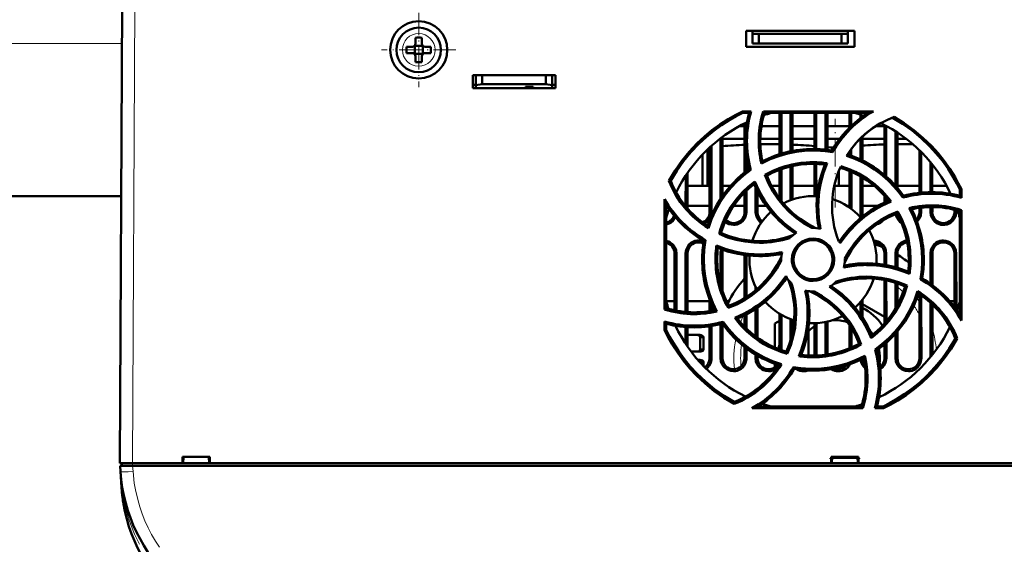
# Model space of a CAD drawing. Extents: x -1358 to 1757, y -1535 to 612.
# Tile 6 of 84: x 169 to 323, y -1381 to -1298. Entities that reach past the tile are written whole.
import ezdxf

# ---------------------------------------------------------------- set-up
doc = ezdxf.new("R2010")
doc.units = 0
doc.linetypes.add('DASHDOT', pattern=[18.5, 12, -3, 0.5, -3])

msp = doc.modelspace()

# ---------------------------------------------------------------- linework, layer by layer
at = {"color": 7, "lineweight": 50}
for p, q in [((184.29, -1368.17), (184.67, -1296.12)), ((282.79, -1302.67), (282.79, -1300.17)), ((282.79, -1300.17), (299.79, -1300.17)), ((283.79, -1300.67), (283.79, -1300.17)), ((298.79, -1300.67), (298.79, -1300.17)), ((299.79, -1300.17), (299.79, -1302.67)), ((230.79, -1301.25), (230.79, -1302.17)), ((231.79, -1301.25), (231.79, -1302.17)), ((283.79, -1302.17), (283.79, -1300.67)), ((284.79, -1300.67), (283.79, -1300.67)), ((284.79, -1302.17), (284.79, -1300.67)), ((297.79, -1300.67), (284.79, -1300.67)), ((298.79, -1300.67), (297.79, -1300.67)), ((297.79, -1300.67), (297.79, -1302.17)), ((298.79, -1302.17), (298.79, -1300.67)), ((230.29, -1302.67), (229.37, -1302.67)), ((230.66, -1302.53), (230.64, -1302.52)), ((231.93, -1302.53), (230.66, -1302.53)), ((230.66, -1303.8), (230.66, -1302.53)), ((231.94, -1302.52), (231.93, -1302.53)), ((231.93, -1302.53), (231.93, -1303.8)), ((232.29, -1302.67), (233.21, -1302.67)), ((299.79, -1302.67), (282.79, -1302.67)), ((284.79, -1302.17), (283.79, -1302.17)), ((297.79, -1302.17), (284.79, -1302.17)), ((297.79, -1302.17), (298.79, -1302.17)), ((230.29, -1303.67), (229.37, -1303.67)), ((230.66, -1303.8), (230.64, -1303.82)), ((231.93, -1303.8), (230.66, -1303.8)), ((230.79, -1305.09), (230.79, -1304.17)), ((231.79, -1305.09), (231.79, -1304.17)), ((231.93, -1303.8), (231.94, -1303.82)), ((233.21, -1303.67), (232.29, -1303.67)), ((239.79, -1309.17), (239.79, -1307.17)), ((239.79, -1307.17), (252.79, -1307.17)), ((240.29, -1308.73), (240.29, -1307.17)), ((241.29, -1308.55), (241.29, -1307.17)), ((251.29, -1307.17), (251.29, -1308.55)), ((252.29, -1307.17), (252.29, -1308.73)), ((252.79, -1307.17), (252.79, -1309.17)), ((239.79, -1308.67), (240.29, -1308.67)), ((252.79, -1309.17), (239.79, -1309.17)), ((240.29, -1308.73), (241.29, -1308.55)), ((240.29, -1309.17), (240.29, -1308.73)), ((248.09, -1309.17), (240.29, -1309.17)), ((241.29, -1308.55), (251.29, -1308.55)), ((248.09, -1309.17), (248.09, -1308.96)), ((248.09, -1308.96), (248.09, -1309.17)), ((249.29, -1308.96), (248.09, -1308.96)), ((249.29, -1309.17), (249.29, -1308.96)), ((252.29, -1309.17), (249.29, -1309.17)), ((251.29, -1308.55), (252.29, -1308.73)), ((252.29, -1308.67), (252.79, -1308.67)), ((252.29, -1308.73), (252.29, -1309.17)), ((282.21, -1312.84), (283.55, -1312.84)), ((282.26, -1313.08), (282.21, -1312.84)), ((283.55, -1312.84), (283.24, -1313.08)), ((285.49, -1312.84), (302.8, -1312.84)), ((285.66, -1313.08), (285.49, -1312.84)), ((282.26, -1313.08), (283.24, -1313.08)), ((285.66, -1313.08), (301.95, -1313.08)), ((288.03, -1319.57), (288.03, -1313.08)), ((288.31, -1319.48), (288.31, -1313.08)), ((289.77, -1313.08), (289.77, -1319.11)), ((290.05, -1313.08), (290.05, -1319.06)), ((293.53, -1318.75), (293.53, -1313.08)), ((293.81, -1318.76), (293.81, -1313.08)), ((295.27, -1313.08), (295.27, -1318.87)), ((295.55, -1313.08), (295.55, -1318.9)), ((299.03, -1315.41), (299.03, -1313.08)), ((299.31, -1315.14), (299.31, -1313.08)), ((300.77, -1313.36), (300.77, -1313.9)), ((301.05, -1313.46), (301.05, -1313.69)), ((282.53, -1315.17), (281.67, -1315.17)), ((282.53, -1322.48), (282.53, -1314.72)), ((282.81, -1315.29), (282.81, -1314.58)), ((288.03, -1315.17), (285.18, -1315.17)), ((293.53, -1315.17), (290.05, -1315.17)), ((299.03, -1315.17), (295.55, -1315.17)), ((304.53, -1315.17), (303.14, -1315.17)), ((304.53, -1322.84), (304.53, -1314.97)), ((304.82, -1323.08), (304.81, -1315.12)), ((306.27, -1315.98), (306.27, -1324.54)), ((278.77, -1317.06), (278.76, -1326.56)), ((279.05, -1316.85), (279.05, -1326.13)), ((282.53, -1317.17), (279.05, -1317.17)), ((288.03, -1317.17), (285, -1317.17)), ((293.53, -1317.17), (290.05, -1317.17)), ((296.79, -1317.17), (295.55, -1317.17)), ((297.48, -1317.17), (296.79, -1317.17)), ((300.77, -1317.06), (300.77, -1320.43)), ((301.05, -1316.79), (301.05, -1320.57)), ((304.53, -1317.17), (301.05, -1317.17)), ((306.55, -1316.16), (306.55, -1324.88)), ((307.95, -1317.17), (306.55, -1317.17)), ((276.68, -1324.56), (276.68, -1318.85)), ((277.03, -1328.67), (277.03, -1318.52)), ((277.32, -1328.67), (277.31, -1318.26)), ((296.24, -1318.54), (295.55, -1318.47)), ((296.53, -1318.54), (296.24, -1318.54)), ((296.24, -1319.01), (296.24, -1318.54)), ((296.24, -1319.01), (296.37, -1319.28)), ((299.31, -1319.83), (299.31, -1318.74)), ((310.03, -1325.65), (310.03, -1318.97)), ((275.9, -1324.56), (275.9, -1319.63)), ((282.82, -1322.26), (282.81, -1319.75)), ((299.03, -1319.73), (299.03, -1319.13)), ((310.32, -1325.62), (310.31, -1319.25)), ((283.24, -1321.94), (283.52, -1322.05)), ((285.34, -1320.68), (285.17, -1321.04)), ((288.03, -1326.57), (288.03, -1322.03)), ((288.32, -1326.94), (288.32, -1321.93)), ((289.77, -1321.5), (289.76, -1326.81)), ((290.05, -1321.44), (290.05, -1326.71)), ((293.53, -1326.17), (293.53, -1321.09)), ((293.82, -1326.18), (293.81, -1321.09)), ((295.51, -1321), (295.16, -1321.2)), ((311.77, -1320.85), (311.77, -1325.55)), ((312.05, -1321.2), (312.05, -1325.54)), ((273.27, -1322.94), (273.26, -1327.77)), ((273.55, -1322.52), (273.56, -1328.11)), ((286.02, -1322.95), (285.71, -1322.84)), ((297.35, -1324.56), (297.35, -1322.25)), ((299.03, -1327.98), (299.03, -1322.21)), ((299.32, -1328.19), (299.32, -1322.33)), ((300.77, -1323.07), (300.76, -1328.67)), ((301.05, -1323.24), (301.06, -1328.67)), ((270.9, -1323.79), (270.63, -1323.77)), ((277.03, -1324.56), (273.55, -1324.56)), ((280.31, -1324.56), (279.05, -1324.56)), ((284.14, -1323.87), (284.03, -1324.26)), ((284.27, -1324.8), (284.26, -1328.67)), ((288.03, -1324.56), (286.75, -1324.56)), ((293.53, -1324.56), (290.05, -1324.56)), ((296.79, -1324.56), (296.64, -1324.56)), ((299.03, -1324.56), (296.79, -1324.56)), ((302.91, -1324.56), (301.05, -1324.56)), ((310.03, -1324.56), (306.55, -1324.56)), ((314.29, -1324.56), (312.05, -1324.56)), ((316.37, -1325.14), (316.62, -1325.08)), ((316.37, -1325.14), (316.37, -1326.11)), ((316.62, -1325.08), (316.62, -1326.44)), ((184.51, -1326.17), (89.07, -1326.17)), ((269.95, -1343.99), (269.96, -1326.63)), ((271.82, -1325.68), (271.82, -1325.45)), ((282.53, -1328.67), (282.53, -1325.6)), ((282.82, -1328.67), (282.82, -1325.31)), ((284.55, -1325.4), (284.56, -1328.67)), ((304.53, -1327.21), (304.53, -1326.1)), ((304.82, -1327.07), (304.82, -1326.44)), ((307.52, -1326.12), (307.41, -1326.4)), ((316.62, -1326.44), (316.37, -1326.11)), ((270.22, -1343.79), (270.21, -1327.53)), ((277.03, -1327.67), (273.56, -1327.67)), ((282.53, -1327.67), (280.83, -1327.67)), ((285.92, -1327.67), (284.56, -1327.67)), ((299.03, -1327.67), (298.56, -1327.67)), ((303.6, -1327.67), (301.06, -1327.67)), ((310.03, -1328.67), (310.03, -1328)), ((310.32, -1328.67), (310.32, -1327.97)), ((311.76, -1327.88), (311.76, -1328.67)), ((312.06, -1327.88), (312.06, -1328.67)), ((315.53, -1328.67), (315.53, -1328.31)), ((315.82, -1328.67), (315.82, -1328.38)), ((316.62, -1328.36), (316.37, -1328.54)), ((316.62, -1328.36), (316.63, -1345.74)), ((306.62, -1328.59), (306.5, -1328.9)), ((316.37, -1328.54), (316.36, -1344.78)), ((278.81, -1331.97), (278.51, -1332.11)), ((276.4, -1333.09), (276.12, -1333.22)), ((271.52, -1344.13), (271.52, -1335.17)), ((271.83, -1344.19), (271.82, -1335.17)), ((273.26, -1335.17), (273.26, -1344.39)), ((273.56, -1335.17), (273.56, -1344.41)), ((278.76, -1335.17), (278.76, -1340.18)), ((279.06, -1335.17), (279.06, -1341.15)), ((282.52, -1342.22), (282.52, -1335.45)), ((282.82, -1342.03), (282.82, -1335.48)), ((298.29, -1336.17), (298.29, -1336)), ((304.52, -1336.96), (304.52, -1335.17)), ((304.82, -1337.02), (304.82, -1335.17)), ((306.26, -1335.17), (306.26, -1337.36)), ((306.56, -1335.17), (306.56, -1337.44)), ((311.76, -1335.17), (311.76, -1339.95)), ((312.06, -1335.17), (312.06, -1340.17)), ((315.52, -1343.57), (315.52, -1335.17)), ((315.83, -1343.99), (315.82, -1335.17)), ((288.29, -1336.17), (288.29, -1336.34)), ((310.46, -1339.12), (310.17, -1339.25)), ((284.26, -1340.46), (284.26, -1340.98)), ((304.52, -1346.23), (304.52, -1339.36)), ((304.83, -1345.87), (304.82, -1339.42)), ((306.26, -1339.8), (306.26, -1343.86)), ((306.56, -1339.9), (306.56, -1343.32)), ((307.77, -1340.38), (308.08, -1340.23)), ((310.02, -1351.67), (310.02, -1341.61)), ((310.33, -1351.67), (310.32, -1341.81)), ((270.22, -1343.79), (269.95, -1343.99)), ((271.52, -1342.67), (270.22, -1342.67)), ((277.12, -1342.67), (273.56, -1342.67)), ((277.02, -1344.26), (277.02, -1342.41)), ((277.33, -1344.21), (277.32, -1343.15)), ((280.06, -1342.67), (279.69, -1342.67)), ((280.08, -1343.43), (279.96, -1343.76)), ((284.56, -1343.71), (284.56, -1348.46)), ((300.76, -1342.82), (300.76, -1344.79)), ((301.06, -1342.46), (301.06, -1345.24)), ((301.06, -1343.17), (304.52, -1345.16)), ((311.76, -1342.95), (311.75, -1351.5)), ((312.06, -1343.24), (312.07, -1351.12)), ((315.52, -1342.67), (314.78, -1342.67)), ((282.52, -1346.71), (282.52, -1344.91)), ((282.83, -1347.02), (282.83, -1344.75)), ((284.26, -1343.92), (284.25, -1348.23)), ((288.02, -1350.29), (288.02, -1344.67)), ((288.33, -1350.4), (288.33, -1344.85)), ((269.95, -1347.26), (269.95, -1345.89)), ((269.95, -1345.89), (270.22, -1346.24)), ((270.22, -1347.2), (270.22, -1346.24)), ((271.83, -1346.91), (271.83, -1346.58)), ((273.26, -1346.75), (273.25, -1349.38)), ((273.56, -1346.77), (273.57, -1349.84)), ((277.02, -1351.67), (277.02, -1346.64)), ((277.33, -1351.67), (277.33, -1346.59)), ((278.76, -1346.31), (278.75, -1351.67)), ((279.06, -1346.23), (279.17, -1345.92)), ((279.06, -1346.23), (279.07, -1351.67)), ((287.29, -1346.18), (288.02, -1345.76)), ((287.29, -1349.99), (287.29, -1346.18)), ((289.76, -1345.52), (289.75, -1348.81)), ((290.06, -1345.63), (290.06, -1347.56)), ((292.59, -1347.38), (292.59, -1346.8)), ((293.52, -1351.24), (293.52, -1346.17)), ((293.83, -1351.23), (293.83, -1346.16)), ((295.26, -1345.97), (295.25, -1351.11)), ((295.56, -1345.91), (295.57, -1351.07)), ((299.02, -1350.11), (299.02, -1346.43)), ((299.33, -1349.98), (299.33, -1346.91)), ((269.95, -1347.26), (270.22, -1347.2)), ((274.98, -1348.01), (273.56, -1348.01)), ((274.98, -1348.01), (275.48, -1348.01)), ((275.55, -1348.35), (275.56, -1350.28)), ((275.55, -1348.35), (276.06, -1348.35)), ((276.06, -1348.35), (276.07, -1350.28)), ((292.59, -1351.23), (292.59, -1347.38)), ((306.25, -1347.82), (306.25, -1351.67)), ((306.56, -1347.46), (306.57, -1351.67)), ((282.52, -1351.67), (282.52, -1349.9)), ((300.88, -1349.5), (300.55, -1349.38)), ((304.52, -1351.67), (304.52, -1349.5)), ((304.83, -1351.67), (304.83, -1349.23)), ((315.96, -1348.56), (315.67, -1348.55)), ((274.99, -1350.63), (274.14, -1350.63)), ((274.99, -1350.63), (275.49, -1350.63)), ((275.56, -1350.28), (276.07, -1350.28)), ((282.83, -1351.67), (282.83, -1350.14)), ((284.25, -1351.1), (284.25, -1351.67)), ((284.57, -1351.28), (284.57, -1351.67)), ((289.08, -1350.64), (289.23, -1350.97)), ((303.35, -1350.4), (303.04, -1350.29)), ((275.2, -1351.94), (275.49, -1351.94)), ((275.57, -1352.29), (275.57, -1352.35)), ((275.57, -1352.29), (276.08, -1352.29)), ((276.08, -1352.89), (276.08, -1352.29)), ((287.29, -1353.07), (287.29, -1352.54)), ((290.34, -1353.35), (290.2, -1353.05)), ((280.91, -1358.54), (280.9, -1358.85)), ((300.91, -1359.24), (284.7, -1359.24)), ((300.91, -1359.24), (301.11, -1359.52)), ((303, -1359.52), (303.37, -1359.24)), ((304.32, -1359.24), (303.37, -1359.24)), ((304.32, -1359.24), (304.38, -1359.52)), ((301.11, -1359.52), (283.7, -1359.52)), ((304.38, -1359.52), (303, -1359.52)), ((184.32, -1368.57), (186.31, -1368.57)), ((184.38, -1369.48), (184.32, -1368.57)), ((184.59, -1368.17), (184.59, -1368.57)), ((184.59, -1368.17), (186.29, -1368.17)), ((186.29, -1368.17), (194.14, -1368.17)), ((407.27, -1368.57), (186.31, -1368.57)), ((194.14, -1368.17), (194.14, -1367.17)), ((194.14, -1367.17), (198.44, -1367.17)), ((194.14, -1368.17), (194.23, -1368.17)), ((194.19, -1368.17), (198.39, -1368.17)), ((194.29, -1367.17), (194.23, -1368.17)), ((194.23, -1368.17), (194.29, -1367.17)), ((198.35, -1368.17), (194.23, -1368.17)), ((198.29, -1367.17), (198.36, -1368.17)), ((198.36, -1368.17), (198.44, -1368.17)), ((198.44, -1367.17), (198.44, -1368.17)), ((198.44, -1368.17), (296.14, -1368.17)), ((296.14, -1368.17), (296.14, -1367.17)), ((296.14, -1367.17), (300.44, -1367.17)), ((296.14, -1368.17), (296.23, -1368.17)), ((296.19, -1368.17), (300.39, -1368.17)), ((296.29, -1367.17), (296.23, -1368.17)), ((296.23, -1368.17), (296.29, -1367.17)), ((300.35, -1368.17), (296.23, -1368.17)), ((300.29, -1367.17), (300.36, -1368.17)), ((300.36, -1368.17), (300.44, -1368.17)), ((300.44, -1367.17), (300.44, -1368.17)), ((300.44, -1368.17), (395.14, -1368.17)), ((184.56, -1371.98), (184.38, -1369.5))]:
    msp.add_line(p, q, dxfattribs=at)
at = {"color": 7, "lineweight": 18}
for p, q in [((186.67, -1296.12), (186.29, -1368.17)), ((231.31, -1300.6), (231.29, -1300.6)), ((184.64, -1302.17), (88.94, -1302.17)), ((228.72, -1303.15), (228.72, -1303.17)), ((233.86, -1303.19), (233.86, -1303.17)), ((231.27, -1305.74), (231.29, -1305.74)), ((277.03, -1328.67), (277.32, -1328.67)), ((282.53, -1328.67), (282.82, -1328.67)), ((284.26, -1328.67), (284.56, -1328.67)), ((301.06, -1328.67), (300.76, -1328.67)), ((310.03, -1328.67), (310.32, -1328.67)), ((311.76, -1328.67), (312.06, -1328.67)), ((315.53, -1328.67), (315.82, -1328.67)), ((271.82, -1335.17), (271.52, -1335.17)), ((273.56, -1335.17), (273.26, -1335.17)), ((279.06, -1335.17), (278.76, -1335.17)), ((304.52, -1335.17), (304.82, -1335.17)), ((306.56, -1335.17), (306.26, -1335.17)), ((312.06, -1335.17), (311.76, -1335.17)), ((315.82, -1335.17), (315.52, -1335.17)), ((277.02, -1351.67), (277.33, -1351.67)), ((278.75, -1351.67), (279.07, -1351.67)), ((282.52, -1351.67), (282.83, -1351.67)), ((284.25, -1351.67), (284.57, -1351.67)), ((304.52, -1351.67), (304.83, -1351.67)), ((306.25, -1351.67), (306.57, -1351.67)), ((310.02, -1351.67), (310.33, -1351.67)), ((186.29, -1368.57), (186.29, -1368.17)), ((186.31, -1368.57), (186.38, -1369.48)), ((296.27, -1367.43), (300.31, -1367.43))]:
    msp.add_line(p, q, dxfattribs=at)
at = {"color": 7, "linetype": 'DASHDOT', "lineweight": 18, "ltscale": 0.292499}
msp.add_line((231.29, -1297.32), (231.29, -1309.02), dxfattribs=at)
at = {"color": 7, "linetype": 'DASHDOT', "lineweight": 18, "ltscale": 0.2925}
msp.add_line((237.14, -1303.17), (225.44, -1303.17), dxfattribs=at)
at = {"color": 7, "linetype": 'DASHDOT', "lineweight": 18, "ltscale": 0.348987}
msp.add_line((296.79, -1327.97), (296.79, -1314.01), dxfattribs=at)
at = {"color": 7, "linetype": 'DASHDOT', "lineweight": 18, "ltscale": 0.012015}
msp.add_line((186.28, -1368.13), (186.28, -1368.61), dxfattribs=at)
at = {"color": 7, "linetype": 'DASHDOT', "lineweight": 18, "ltscale": 0.121005}
msp.add_line((300.71, -1367.43), (295.87, -1367.43), dxfattribs=at)
at = {"color": 7, "lineweight": 50}
for points in [[(270.63, -1323.77), (271.59, -1322.16), (272.66, -1320.63), (273.82, -1319.2), (275.08, -1317.85), (276.21, -1316.8), (277.4, -1315.81), (278.65, -1314.89), (279.96, -1314.05), (281.06, -1313.42), (282.21, -1312.84)], [(270.9, -1323.79), (271.86, -1322.19), (272.93, -1320.67), (274.1, -1319.25), (275.36, -1317.92), (276.49, -1316.87), (277.68, -1315.9), (278.92, -1315), (280.23, -1314.16), (281.23, -1313.6), (282.26, -1313.08)], [(298.57, -1319.83), (299.44, -1318.57), (300.41, -1317.43), (301.49, -1316.39), (302.67, -1315.47), (303.95, -1314.68), (304.98, -1314.16), (306.06, -1313.72)], [(305.77, -1313.83), (307.37, -1314.8), (308.88, -1315.87), (310.29, -1317.05), (311.62, -1318.32), (312.66, -1319.45), (313.63, -1320.64), (314.52, -1321.89), (315.35, -1323.21), (315.88, -1324.16), (316.37, -1325.14)], [(306.06, -1313.72), (307.65, -1314.71), (309.16, -1315.8), (310.58, -1316.98), (311.91, -1318.27), (312.95, -1319.41), (313.91, -1320.62), (314.81, -1321.88), (315.63, -1323.2), (316.14, -1324.13), (316.62, -1325.08)], [(293.29, -1318.99), (291.97, -1319.05), (290.65, -1319.2), (289.35, -1319.46), (287.92, -1319.86), (286.53, -1320.38), (285.17, -1321.04)], [(307.41, -1326.4), (306.74, -1325.49), (306.01, -1324.63), (305.23, -1323.83), (304.62, -1323.27), (303.98, -1322.73), (302.97, -1321.98), (301.91, -1321.31), (300.8, -1320.72), (299.63, -1320.21), (298.57, -1319.83)], [(307.52, -1326.12), (306.51, -1324.82), (305.4, -1323.63), (304.19, -1322.56), (302.89, -1321.61), (301.5, -1320.79), (300.13, -1320.15), (298.7, -1319.62)], [(283.24, -1321.94), (282.33, -1322.63), (281.47, -1323.37), (280.67, -1324.16), (280.11, -1324.79), (279.57, -1325.44), (278.83, -1326.46), (278.16, -1327.54), (277.57, -1328.66), (277.06, -1329.84), (276.71, -1330.83)], [(283.52, -1322.05), (282.38, -1322.91), (281.32, -1323.86), (280.35, -1324.88), (279.47, -1325.98), (278.69, -1327.14), (277.96, -1328.44), (277.35, -1329.8), (276.85, -1331.22)], [(285.71, -1322.84), (287.09, -1322.14), (288.51, -1321.59), (289.97, -1321.18), (291.45, -1320.93), (292.97, -1320.83), (294.24, -1320.87), (295.51, -1321)], [(295.16, -1321.2), (294.61, -1322.75), (294.21, -1324.32), (293.96, -1325.92), (293.86, -1327.53), (293.92, -1329.15), (294.04, -1330.21), (294.22, -1331.26)], [(295.51, -1321), (294.94, -1322.53), (294.51, -1324.08), (294.23, -1325.66), (294.11, -1327.26), (294.15, -1328.87), (294.28, -1330.09), (294.49, -1331.32)], [(297.68, -1321.48), (299.13, -1321.99), (300.51, -1322.63), (301.82, -1323.4), (303.03, -1324.31), (304.15, -1325.33), (304.89, -1326.15), (305.59, -1327.02)], [(293.13, -1331.17), (291.87, -1330.45), (290.69, -1329.63), (289.61, -1328.71), (288.63, -1327.7), (287.74, -1326.6), (286.96, -1325.43), (286.28, -1324.17), (285.71, -1322.84)], [(293.75, -1331.19), (292.47, -1330.52), (291.28, -1329.75), (290.17, -1328.88), (289.16, -1327.91), (288.64, -1327.33), (288.14, -1326.72), (287.54, -1325.88), (286.98, -1324.99), (286.49, -1324.05), (286.02, -1322.95)], [(276.85, -1331.22), (275.58, -1330.35), (274.41, -1329.38), (273.35, -1328.29), (272.42, -1327.11), (271.6, -1325.83), (271.08, -1324.82), (270.63, -1323.77)], [(278.51, -1332.11), (278.98, -1330.64), (279.59, -1329.24), (280.34, -1327.93), (281.21, -1326.69), (282.21, -1325.55), (283.14, -1324.68), (284.14, -1323.87)], [(278.81, -1331.97), (279.3, -1330.52), (279.93, -1329.14), (280.69, -1327.85), (281.58, -1326.64), (282.59, -1325.53), (283.29, -1324.88), (284.03, -1324.26)], [(284.03, -1324.26), (284.73, -1325.75), (285.56, -1327.15), (286.51, -1328.45), (287.58, -1329.66), (288.77, -1330.76), (289.6, -1331.42), (290.48, -1332.04)], [(284.14, -1323.87), (284.81, -1325.36), (285.61, -1326.76), (286.53, -1328.07), (287.57, -1329.29), (288.73, -1330.4), (289.69, -1331.18), (290.71, -1331.89)], [(305.19, -1326.91), (303.71, -1327.61), (302.31, -1328.44), (301.01, -1329.39), (299.8, -1330.47), (298.69, -1331.65), (298.04, -1332.48), (297.42, -1333.35)], [(305.59, -1327.02), (304.1, -1327.69), (302.7, -1328.48), (301.39, -1329.41), (300.17, -1330.45), (299.06, -1331.61), (298.29, -1332.57), (297.57, -1333.59)], [(310.46, -1336.17), (310.41, -1334.85), (310.25, -1333.53), (310, -1332.23), (309.6, -1330.8), (309.07, -1329.4), (308.42, -1328.04)], [(270.21, -1330.65), (270.69, -1330.49), (270.98, -1330.31), (271.24, -1330.09), (271.47, -1329.8), (271.65, -1329.47)], [(276.19, -1330.48), (276.48, -1330.31), (276.74, -1330.09), (277.05, -1329.67), (277.24, -1329.2), (277.32, -1328.67)], [(280.79, -1330.7), (281.04, -1330.68), (281.37, -1330.61), (281.69, -1330.49), (281.98, -1330.31), (282.24, -1330.09), (282.55, -1329.67), (282.74, -1329.2), (282.82, -1328.67)], [(284.26, -1328.67), (284.33, -1329.17), (284.53, -1329.66), (284.72, -1329.94), (284.95, -1330.19), (285.16, -1330.35)], [(306.5, -1328.9), (305.19, -1329.48), (303.95, -1330.18), (302.79, -1330.98), (301.72, -1331.89), (301.16, -1332.43), (300.63, -1333), (299.97, -1333.81), (299.36, -1334.66), (298.81, -1335.57), (298.27, -1336.63)], [(298.29, -1336), (299.01, -1334.74), (299.83, -1333.57), (300.75, -1332.49), (301.77, -1331.5), (302.86, -1330.62), (304.03, -1329.83), (305.29, -1329.15), (306.62, -1328.59)], [(306.29, -1328.99), (306.38, -1329.33), (306.53, -1329.66), (306.72, -1329.94), (306.95, -1330.19), (307.22, -1330.39)], [(306.62, -1328.59), (307.32, -1329.96), (307.88, -1331.38), (308.28, -1332.84), (308.54, -1334.33), (308.64, -1335.84), (308.6, -1337.12), (308.46, -1338.4)], [(309.65, -1330.18), (309.74, -1330.09), (310.05, -1329.67), (310.24, -1329.2), (310.32, -1328.67)], [(311.76, -1328.67), (311.83, -1329.17), (312.03, -1329.66), (312.22, -1329.94), (312.45, -1330.19), (312.73, -1330.4), (313.04, -1330.55), (313.41, -1330.66), (313.79, -1330.7)], [(313.79, -1330.7), (314.04, -1330.68), (314.37, -1330.61), (314.69, -1330.49), (314.98, -1330.31), (315.24, -1330.09), (315.55, -1329.67), (315.74, -1329.2), (315.82, -1328.67)], [(284.9, -1333.5), (284, -1333.48), (282.6, -1333.33), (281.21, -1333.06), (279.85, -1332.65), (278.51, -1332.11)], [(289.96, -1336.17), (290.02, -1335.53), (290.21, -1334.89), (290.52, -1334.31), (290.95, -1333.8), (291.47, -1333.38), (292.06, -1333.07), (292.67, -1332.89), (293.29, -1332.84)], [(293.29, -1332.84), (293.78, -1332.87), (294.2, -1332.96), (294.62, -1333.11), (295.01, -1333.32), (295.38, -1333.58), (295.86, -1334.04), (296.22, -1334.58), (296.48, -1335.2), (296.61, -1335.84), (296.63, -1336.17)], [(271.82, -1335.17), (271.75, -1334.66), (271.56, -1334.18), (271.37, -1333.89), (271.13, -1333.65), (270.85, -1333.44), (270.55, -1333.29), (270.21, -1333.18)], [(275.29, -1333.14), (275.04, -1333.15), (274.71, -1333.22), (274.39, -1333.35), (274.1, -1333.53), (273.84, -1333.75), (273.53, -1334.17), (273.34, -1334.64), (273.26, -1335.17)], [(279.96, -1343.76), (279.26, -1342.38), (278.7, -1340.96), (278.3, -1339.51), (278.04, -1338.02), (277.95, -1336.51), (277.98, -1335.23), (278.12, -1333.94)], [(278.12, -1333.94), (279.64, -1334.52), (281.2, -1334.95), (282.78, -1335.22), (284.38, -1335.34), (285.99, -1335.31), (287.21, -1335.18), (288.44, -1334.97)], [(278.33, -1334.31), (279.87, -1334.86), (281.45, -1335.26), (283.05, -1335.51), (284.66, -1335.6), (286.28, -1335.54), (287.33, -1335.42), (288.38, -1335.24)], [(290.21, -1336.17), (290.27, -1335.62), (290.43, -1335.07), (290.68, -1334.54), (290.92, -1334.21), (291.21, -1333.9), (291.54, -1333.64), (291.91, -1333.42), (292.3, -1333.25), (292.7, -1333.15), (293.29, -1333.09)], [(293.29, -1333.09), (293.96, -1333.16), (294.36, -1333.28), (294.75, -1333.46), (295.11, -1333.69), (295.43, -1333.96), (295.83, -1334.44), (296.13, -1335), (296.31, -1335.58), (296.37, -1336.17)], [(304.82, -1335.17), (304.75, -1334.66), (304.56, -1334.18), (304.37, -1333.89), (304.13, -1333.65), (303.85, -1333.44), (303.55, -1333.29), (303.19, -1333.18), (302.82, -1333.14)], [(308.06, -1333.15), (307.71, -1333.22), (307.39, -1333.35), (307.1, -1333.53), (306.84, -1333.75), (306.53, -1334.17), (306.34, -1334.64), (306.26, -1335.17)], [(313.79, -1333.14), (313.54, -1333.15), (313.21, -1333.22), (312.89, -1333.35), (312.6, -1333.53), (312.34, -1333.75), (312.03, -1334.17), (311.84, -1334.64), (311.76, -1335.17)], [(315.82, -1335.17), (315.75, -1334.66), (315.56, -1334.18), (315.37, -1333.89), (315.13, -1333.65), (314.85, -1333.44), (314.55, -1333.29), (314.17, -1333.18), (313.79, -1333.14)], [(288.31, -1335.71), (287.65, -1336.98), (286.87, -1338.18), (286, -1339.28), (285.03, -1340.29), (284.45, -1340.81), (283.85, -1341.31), (283, -1341.92), (282.11, -1342.47), (281.17, -1342.96), (280.08, -1343.43)], [(276.12, -1336.17), (276.18, -1337.49), (276.33, -1338.81), (276.59, -1340.11), (276.99, -1341.54), (277.52, -1342.94), (278.18, -1344.3)], [(288.29, -1336.34), (287.58, -1337.6), (286.75, -1338.77), (285.83, -1339.85), (284.82, -1340.84), (283.72, -1341.73), (282.55, -1342.51), (281.29, -1343.19), (279.96, -1343.76)], [(293.29, -1339.51), (292.81, -1339.47), (292.38, -1339.38), (291.97, -1339.23), (291.57, -1339.03), (291.2, -1338.77), (290.73, -1338.31), (290.36, -1337.76), (290.1, -1337.14), (289.97, -1336.51), (289.96, -1336.17)], [(293.29, -1339.25), (292.62, -1339.17), (292.22, -1339.05), (291.83, -1338.87), (291.47, -1338.65), (291.15, -1338.38), (290.75, -1337.89), (290.45, -1337.33), (290.28, -1336.75), (290.21, -1336.17)], [(296.63, -1336.17), (296.56, -1336.81), (296.37, -1337.45), (296.06, -1338.03), (295.64, -1338.54), (295.11, -1338.96), (294.52, -1339.27), (293.91, -1339.45), (293.29, -1339.51)], [(296.37, -1336.17), (296.31, -1336.72), (296.15, -1337.27), (295.9, -1337.79), (295.66, -1338.13), (295.37, -1338.44), (295.04, -1338.7), (294.67, -1338.92), (294.28, -1339.08), (293.88, -1339.19), (293.29, -1339.25)], [(308.46, -1338.4), (306.94, -1337.82), (305.38, -1337.39), (303.81, -1337.12), (302.21, -1337), (300.6, -1337.03), (299.37, -1337.16), (298.14, -1337.37)], [(308.25, -1338.03), (306.71, -1337.48), (305.13, -1337.08), (303.53, -1336.83), (301.92, -1336.73), (300.3, -1336.79), (299.25, -1336.92), (298.2, -1337.1)], [(280.98, -1345.32), (282.47, -1344.65), (283.87, -1343.85), (285.18, -1342.93), (286.4, -1341.89), (287.51, -1340.73), (288.29, -1339.77), (289.01, -1338.75)], [(281.4, -1345.43), (282.88, -1344.73), (284.28, -1343.9), (285.59, -1342.95), (286.79, -1341.87), (287.9, -1340.68), (288.55, -1339.86), (289.16, -1338.99)], [(301.68, -1338.83), (302.59, -1338.86), (303.99, -1339.01), (305.37, -1339.28), (306.74, -1339.69), (308.08, -1340.23)], [(302.44, -1348.48), (301.77, -1347), (300.98, -1345.59), (300.06, -1344.28), (299.01, -1343.07), (297.85, -1341.95), (296.89, -1341.17), (295.87, -1340.45)], [(302.56, -1348.06), (301.85, -1346.57), (301.02, -1345.18), (300.07, -1343.87), (298.99, -1342.66), (297.8, -1341.56), (296.98, -1340.91), (296.11, -1340.3)], [(308.08, -1340.23), (307.6, -1341.7), (307, -1343.09), (306.25, -1344.41), (305.38, -1345.65), (304.38, -1346.79), (303.45, -1347.67), (302.44, -1348.48)], [(307.77, -1340.38), (307.27, -1341.82), (306.64, -1343.2), (305.88, -1344.49), (304.99, -1345.7), (303.98, -1346.81), (303.29, -1347.45), (302.56, -1348.06)], [(291.05, -1351.35), (291.63, -1349.82), (292.06, -1348.27), (292.34, -1346.69), (292.46, -1345.09), (292.43, -1343.49), (292.3, -1342.25), (292.08, -1341.02)], [(291.44, -1351.13), (291.99, -1349.58), (292.39, -1348), (292.64, -1346.41), (292.73, -1344.79), (292.67, -1343.17), (292.55, -1342.13), (292.36, -1341.08)], [(292.82, -1341.15), (294.1, -1341.81), (295.29, -1342.58), (296.39, -1343.46), (297.4, -1344.43), (297.93, -1345), (298.42, -1345.61), (299.03, -1346.45), (299.58, -1347.35), (300.07, -1348.28), (300.55, -1349.38)], [(293.46, -1341.17), (294.72, -1341.89), (295.9, -1342.71), (296.98, -1343.63), (297.97, -1344.64), (298.85, -1345.74), (299.64, -1346.91), (300.32, -1348.17), (300.88, -1349.5)], [(303.04, -1350.29), (304.19, -1349.42), (305.25, -1348.48), (306.22, -1347.46), (307.1, -1346.36), (307.89, -1345.2), (308.61, -1343.9), (309.23, -1342.54), (309.73, -1341.11)], [(303.35, -1350.4), (304.27, -1349.71), (305.12, -1348.97), (305.92, -1348.18), (306.49, -1347.55), (307.02, -1346.9), (307.76, -1345.88), (308.43, -1344.8), (309.02, -1343.68), (309.53, -1342.5), (309.88, -1341.51)], [(309.73, -1341.11), (311, -1341.98), (312.17, -1342.95), (313.23, -1344.04), (314.17, -1345.22), (314.98, -1346.5), (315.51, -1347.51), (315.96, -1348.56)], [(289.23, -1350.97), (288.21, -1350.65), (287.22, -1350.26), (286.26, -1349.81), (285.57, -1349.43), (284.9, -1349.01), (283.87, -1348.28), (282.9, -1347.46), (282, -1346.56), (281.48, -1345.95), (280.98, -1345.32)], [(290.63, -1344.56), (290.6, -1345.47), (290.46, -1346.87), (290.18, -1348.26), (289.78, -1349.62), (289.23, -1350.97)], [(279.06, -1346.23), (280.07, -1347.53), (281.18, -1348.72), (282.38, -1349.79), (283.69, -1350.74), (285.08, -1351.56), (286.48, -1352.22), (287.94, -1352.76)], [(279.17, -1345.92), (280.04, -1347.07), (280.98, -1348.13), (282.01, -1349.1), (283.1, -1349.97), (284.27, -1350.76), (285.56, -1351.49), (286.93, -1352.1), (288.36, -1352.6)], [(289.08, -1350.64), (287.64, -1350.15), (286.26, -1349.52), (284.97, -1348.76), (283.76, -1347.87), (282.65, -1346.85), (282, -1346.16), (281.4, -1345.43)], [(280.9, -1358.85), (279.28, -1357.89), (277.75, -1356.82), (276.32, -1355.66), (274.97, -1354.4), (273.91, -1353.27), (272.93, -1352.08), (272.01, -1350.83), (271.17, -1349.52), (270.53, -1348.41), (269.95, -1347.26)], [(280.91, -1358.54), (279.31, -1357.58), (277.8, -1356.51), (276.37, -1355.34), (275.04, -1354.08), (274, -1352.95), (273.02, -1351.76), (272.12, -1350.52), (271.29, -1349.21), (270.73, -1348.22), (270.22, -1347.2)], [(275.55, -1348.35), (275.54, -1348.28), (275.45, -1348.16), (275.25, -1348.05), (274.98, -1348.01)], [(275.48, -1348.01), (275.69, -1348.04), (275.83, -1348.08), (275.99, -1348.19), (276.05, -1348.28), (276.06, -1348.35)], [(315.67, -1348.55), (314.7, -1350.15), (313.64, -1351.66), (312.47, -1353.09), (311.2, -1354.42), (310.07, -1355.46), (308.89, -1356.43), (307.64, -1357.33), (306.33, -1358.16), (305.34, -1358.72), (304.32, -1359.24)], [(315.96, -1348.56), (315.01, -1350.18), (313.94, -1351.71), (312.78, -1353.15), (311.52, -1354.49), (310.39, -1355.55), (309.2, -1356.54), (307.96, -1357.45), (306.65, -1358.3), (305.53, -1358.93), (304.38, -1359.52)], [(274.99, -1350.63), (275.2, -1350.61), (275.4, -1350.53), (275.51, -1350.43), (275.56, -1350.28)], [(275.49, -1350.63), (275.66, -1350.62), (275.82, -1350.57), (275.97, -1350.48), (276.06, -1350.36), (276.07, -1350.28)], [(293.29, -1353.33), (294.61, -1353.28), (295.93, -1353.12), (297.23, -1352.87), (298.66, -1352.47), (300.06, -1351.94), (301.42, -1351.28)], [(275.57, -1352.29), (275.54, -1352.18), (275.49, -1352.11), (275.36, -1352.02), (275.22, -1351.97)], [(275.49, -1351.94), (275.7, -1351.96), (275.91, -1352.04), (276.02, -1352.14), (276.08, -1352.29)], [(276.5, -1353.31), (276.74, -1353.1), (276.95, -1352.85), (277.2, -1352.38), (277.32, -1351.87), (277.33, -1351.67)], [(278.75, -1351.67), (278.82, -1352.18), (279.02, -1352.67), (279.21, -1352.95), (279.44, -1353.2), (279.72, -1353.4), (280.03, -1353.56), (280.35, -1353.66), (280.79, -1353.71)], [(280.79, -1353.71), (281.08, -1353.69), (281.36, -1353.63), (281.68, -1353.5), (281.98, -1353.32), (282.24, -1353.11), (282.45, -1352.85), (282.7, -1352.38), (282.82, -1351.87), (282.83, -1351.67)], [(288.36, -1352.6), (287.49, -1353.88), (286.52, -1355.05), (285.43, -1356.11), (284.25, -1357.05), (282.97, -1357.86), (281.95, -1358.39), (280.9, -1358.85)], [(284.25, -1351.67), (284.32, -1352.18), (284.52, -1352.67), (284.71, -1352.95), (284.94, -1353.2), (285.22, -1353.4), (285.53, -1353.56), (285.85, -1353.66), (286.29, -1353.71)], [(290.34, -1353.35), (291.98, -1353.56), (293.6, -1353.61), (295.21, -1353.52), (296.8, -1353.27), (298.37, -1352.86), (299.82, -1352.34), (301.24, -1351.68)], [(297.29, -1353.71), (297.58, -1353.69), (297.86, -1353.63), (298.18, -1353.5), (298.48, -1353.32), (298.74, -1353.11), (298.95, -1352.85), (299.09, -1352.62)], [(300.77, -1351.91), (300.86, -1352.3), (301.02, -1352.67), (301.21, -1352.95), (301.48, -1353.23)], [(303.87, -1353.4), (304.24, -1353.11), (304.45, -1352.85), (304.7, -1352.38), (304.82, -1351.87), (304.83, -1351.67)], [(306.25, -1351.67), (306.32, -1352.18), (306.52, -1352.67), (306.71, -1352.95), (306.94, -1353.2), (307.22, -1353.4), (307.53, -1353.56), (307.85, -1353.66), (308.29, -1353.71)], [(308.29, -1353.71), (308.58, -1353.69), (308.86, -1353.63), (309.18, -1353.5), (309.48, -1353.32), (309.74, -1353.11), (309.95, -1352.85), (310.2, -1352.38), (310.32, -1351.87), (310.33, -1351.67)]]:
    msp.add_lwpolyline(points, dxfattribs=at)
at = {"color": 7, "lineweight": 18}
msp.add_lwpolyline([(190.54, -1381.4), (189.89, -1380.41), (189.29, -1379.38), (188.74, -1378.32), (188.25, -1377.24), (187.81, -1376.14), (187.43, -1375.02), (187.1, -1373.89), (186.75, -1372.36), (186.57, -1371.29), (186.38, -1369.48)], dxfattribs=at)
at = {"color": 7, "lineweight": 50}
msp.add_circle((231.29, -1303.17), 4.5, dxfattribs=at)
for centre, radius, start, end in [((231.29, -1303.17), 3.5, 90, 360), ((231.29, -1303.17), 3.5, 360, 90), ((231.29, -1318.38), 17.14, 89.9996, 91.6715), ((231.29, -1318.34), 17.1, 88.3267, 90.0022), ((246.5, -1303.17), 17.13, 178.3286, 181.6729), ((230.29, -1302.17), 0.5, 270, 360), ((232.29, -1302.17), 0.5, 180, 270), ((216.12, -1303.17), 17.1, 359.9978, 1.6733), ((216.12, -1303.17), 17.1, 358.3267, 0.0022), ((230.29, -1304.17), 0.5, 0, 90), ((231.29, -1287.96), 17.14, 268.3285, 270.0004), ((231.29, -1288), 17.1, 269.9978, 271.6733), ((232.29, -1304.17), 0.5, 90, 180), ((300.08, -1317.5), 17.17, 164.2755, 180.0253), ((300.08, -1317.51), 15.33, 162.2639, 179.9733), ((311.29, -1327.77), 17.17, 119.6298, 150.3545), ((311.98, -1347.55), 35.89, 104.8123, 106.2243), ((300.08, -1317.51), 17.41, 165.2514, 194.7373), ((300.08, -1317.5), 15.08, 162.9695, 180.026), ((293.29, -1336.17), 24, 105.8462, 108.8141), ((311.29, -1327.78), 17.42, 122.4278, 149.745), ((311.29, -1327.78), 15, 110.4294, 148.0067), ((293.29, -1336.17), 24, 70.5779, 74.1538), ((293.29, -1336.17), 24, 115.5793, 153.7982), ((293.29, -1336.17), 24, 25.5944, 63.5829), ((300.08, -1317.5), 17.17, 180.0273, 195.3591), ((300.08, -1317.51), 15.33, 179.9753, 193.3053), ((300.08, -1317.5), 15.09, 180.0276, 192.1592), ((286.77, -1411.41), 93.41, 92.601, 94.7397), ((286.46, -1404.1), 86.1, 88.954, 90.9663), ((293.29, -1336.17), 17.42, 89.9999, 117.1708), ((286.2, -1410.59), 92.59, 85.4572, 87.6153), ((293.28, -1336.13), 17.38, 80.1885, 89.9766), ((293.28, -1336.1), 17.1, 79.6039, 89.9772), ((307.26, -1408.36), 90.36, 91.7315, 93.9409), ((307.12, -1404.16), 86.16, 88.7563, 90.3806), ((293.29, -1336.17), 17.42, 35.259, 71.9029), ((293.29, -1336.17), 15.33, 89.9975, 119.6146), ((293.29, -1336.16), 15.07, 89.9974, 118.8415), ((293.29, -1336.18), 15.34, 81.6736, 89.9965), ((293.29, -1336.17), 15.08, 82.8648, 89.9967), ((311.29, -1327.78), 17.42, 157.7957, 179.9742), ((311.29, -1327.77), 17.17, 156.7902, 180.0269), ((311.29, -1327.78), 15, 155.1883, 201.1101), ((293.29, -1336.16), 15.07, 37.8572, 73.5008), ((293.29, -1336.17), 15.33, 36.6746, 73.3899), ((284.89, -1318.18), 15.32, 201.4201, 238.3424), ((284.9, -1318.16), 15.08, 201.9076, 237.127), ((293.29, -1336.17), 15.33, 126.6444, 164.6155), ((293.29, -1336.16), 15.07, 127.888, 163.8398), ((300.08, -1317.52), 17.41, 202.8015, 236.5146), ((300.08, -1317.5), 17.17, 201.7848, 236.9188), ((284.9, -1318.16), 17.17, 209.5601, 240.3594), ((304.67, -1317.48), 35.89, 194.7728, 196.262), ((293.29, -1336.17), 10, 86.345, 117.7669), ((293.29, -1336.17), 10, 41.3536, 72.29), ((311.95, -1342.95), 17.16, 90.0011, 105.3456), ((311.95, -1342.97), 17.43, 75.3089, 104.7517), ((311.95, -1342.95), 17.16, 74.2156, 89.999), ((284.9, -1318.18), 17.41, 212.4944, 239.7397), ((293.29, -1336.17), 24, 160.5976, 164.0878), ((311.29, -1327.78), 17.42, 179.9763, 191.5019), ((311.29, -1327.77), 17.17, 180.0291, 191.9278), ((311.95, -1342.97), 17.42, 112.821, 146.5061), ((311.95, -1342.95), 17.16, 111.7636, 146.9281), ((300.04, -1346.65), 20.4, 74.2068, 75.3574), ((311.95, -1342.97), 15.34, 90.0014, 103.3403), ((300.05, -1346.65), 20.4, 64.6399, 65.7953), ((311.95, -1342.96), 15.07, 90.0014, 102.122), ((293.29, -1336.18), 17.42, 0.0262, 27.1913), ((311.95, -1342.97), 15.34, 72.2776, 89.9996), ((311.95, -1342.95), 15.07, 72.9565, 89.9997), ((269.79, -1328.67), 1.73, 283.9958, 341.3455), ((275.29, -1328.67), 1.74, 291.2446, 359.9721), ((280.79, -1328.67), 1.74, 225.4358, 269.9996), ((280.79, -1328.67), 1.74, 270.0013, 359.9735), ((293.29, -1336.17), 10, 131.3515, 162.7524), ((286.29, -1328.67), 1.74, 180.0299, 236.4592), ((302.82, -1328.65), 2.06, 180.6635, 203.1119), ((302.79, -1328.67), 1.74, 180.0306, 200.1842), ((302.78, -1328.66), 2.04, 283.1594, 322.1488), ((293.29, -1336.16), 15.07, 359.9712, 28.7966), ((308.29, -1328.67), 1.74, 194.2027, 219.1806), ((293.29, -1336.18), 15.33, 0.0237, 29.659), ((308.29, -1328.67), 1.74, 315.858, 359.967), ((313.79, -1328.67), 1.74, 180.0266, 269.9987), ((313.79, -1328.67), 1.74, 270.0013, 359.9735), ((293.29, -1336.17), 24, 15.9122, 18.7943), ((295.92, -1323.98), 20.4, 199.6343, 200.802), ((280.79, -1328.67), 2.02, 228.4153, 269.9697), ((293.29, -1336.17), 5, 76.089, 91.8422), ((284.87, -1318.29), 14.95, 246.0969, 270.111), ((284.93, -1318.35), 14.9, 269.8825, 290.2848), ((284.92, -1318.36), 15.15, 269.9084, 288.1582), ((293.29, -1336.17), 5, 121.0857, 136.8594), ((293.29, -1336.17), 10, 356.3724, 27.756), ((269.79, -1335.17), 1.73, 359.9751, 75.9171), ((275.29, -1335.17), 1.73, 90.0014, 180.0259), ((275.3, -1335.13), 1.99, 66.0528, 90.2544), ((275.29, -1335.17), 1.73, 63.7268, 90.0019), ((293.24, -1336.18), 17.38, 170.1733, 179.9505), ((293.22, -1336.17), 17.1, 169.6192, 180.0034), ((293.3, -1336.18), 15.34, 171.615, 179.97), ((295.93, -1323.99), 20.4, 209.1922, 210.373), ((284.9, -1318.16), 17.17, 246.7509, 270.0006), ((293.3, -1336.16), 15.08, 172.9239, 180.0232), ((284.9, -1318.18), 17.41, 247.8357, 270.0005), ((280.79, -1335.19), 2.03, 160.6397, 179.4368), ((293.29, -1336.17), 5, 31.0758, 36.7426), ((302.79, -1335.17), 1.73, 359.9744, 86.0092), ((296.79, -1351.67), 19, 67.0093, 70.9814), ((308.29, -1335.17), 1.73, 95.6153, 180.0255), ((313.79, -1335.17), 1.73, 90.0014, 180.0259), ((313.79, -1335.17), 1.73, 359.9741, 89.9986), ((280.79, -1335.17), 1.73, 161.4356, 180.0222), ((293.29, -1336.17), 10, 176.3693, 207.7306), ((284.9, -1318.16), 17.18, 270.0027, 281.8994), ((284.9, -1318.18), 17.42, 270.0027, 281.5304), ((293.29, -1336.17), 5, 166.0678, 180), ((296.79, -1351.67), 19, 52.4824, 59.063), ((293.29, -1336.18), 17.42, 179.9737, 207.1133), ((293.29, -1336.18), 15.33, 179.9711, 209.6356), ((293.29, -1336.16), 15.07, 180.0239, 208.8203), ((293.29, -1336.17), 5, 346.0537, 0), ((301.69, -1354.16), 17.16, 90.0031, 101.9121), ((301.69, -1354.18), 17.43, 90.0024, 101.5187), ((301.68, -1354.18), 17.43, 67.8631, 90.0005), ((301.68, -1354.16), 17.15, 66.7209, 90.0006), ((293.29, -1336.16), 15.08, 352.8802, 359.9707), ((293.29, -1336.18), 15.34, 351.657, 0.0225), ((293.36, -1336.15), 17.1, 349.5609, 359.9511), ((293.34, -1336.17), 17.38, 350.2312, 0.0028), ((296.79, -1351.67), 19, 138.6808, 152.9594), ((274.63, -1329.37), 17.16, 291.7081, 326.8876), ((274.63, -1329.39), 17.42, 292.8775, 326.5467), ((293.29, -1336.17), 5, 211.0457, 226.9362), ((301.65, -1353.98), 14.88, 89.8817, 110.3413), ((301.66, -1354), 15.16, 89.9088, 108.1204), ((293.29, -1336.17), 10, 311.3902, 342.7365), ((301.71, -1354.03), 14.94, 66.0877, 90.1119), ((290.65, -1348.35), 20.4, 29.1828, 30.3809), ((301.69, -1354.18), 17.43, 32.6277, 59.7598), ((275.48, -1344.53), 14.89, 359.8558, 20.3039), ((275.47, -1344.55), 15.16, 359.9351, 18.1529), ((293.29, -1336.17), 5, 301.0357, 316.9336), ((286.5, -1354.82), 17.15, 21.6868, 56.8968), ((286.5, -1354.84), 17.43, 22.8969, 56.5382), ((293.29, -1336.18), 15.33, 306.6206, 344.6783), ((293.29, -1336.16), 15.07, 307.9101, 343.7763), ((301.69, -1354.16), 17.15, 29.4031, 60.3404), ((293.29, -1336.17), 5, 256.0324, 271.9508), ((275.29, -1344.56), 17.16, 359.9766, 11.8837), ((275.29, -1344.57), 17.43, 0.0288, 11.5472), ((301.69, -1354.17), 15.34, 21.4494, 58.3917), ((290.66, -1348.36), 20.4, 19.6117, 20.8229), ((301.69, -1354.16), 15.07, 21.8791, 57.0745), ((293.29, -1336.17), 24, 195.9647, 198.7738), ((274.63, -1329.37), 15.08, 252.9917, 269.9998), ((293.29, -1336.17), 10, 221.3881, 252.7188), ((296.79, -1351.67), 9.03, 34.5779, 61.7505), ((293.29, -1336.17), 24, 340.619, 344.0353), ((274.63, -1329.39), 15.33, 252.2418, 269.9996), ((274.63, -1329.37), 15.08, 270.0012, 282.0748), ((274.63, -1329.38), 15.33, 270.0016, 283.3888), ((286.53, -1325.69), 20.4, 244.6062, 245.8296), ((286.54, -1325.69), 20.4, 254.1682, 255.3966), ((275.42, -1344.59), 14.94, 336.0901, 0.0854), ((275.29, -1344.56), 17.16, 336.6817, 359.9743), ((275.29, -1344.57), 17.42, 337.9031, 0.0268), ((293.29, -1336.17), 10, 266.3967, 297.7194), ((281.92, -1354.86), 35.89, 14.7177, 16.3069), ((274.63, -1329.37), 17.17, 254.1908, 269.9991), ((274.63, -1329.39), 17.42, 255.3348, 284.744), ((293.29, -1336.17), 24, 205.6223, 243.7556), ((274.63, -1329.37), 17.17, 270.001, 285.3527), ((293.29, -1336.18), 17.42, 215.2367, 252.1114), ((293.29, -1336.16), 15.07, 217.941, 253.7931), ((296.79, -1351.67), 9.03, 138.0727, 138.1957), ((296.79, -1351.67), 6, 123.0617, 134.427), ((296.79, -1351.67), 6, 71.4288, 94.0393), ((293.29, -1336.17), 24, 295.6374, 333.7701), ((296.79, -1351.67), 6.19, 132.7439, 133.4245), ((296.79, -1351.67), 7, 32.2417, 40.0074), ((282.81, -1342.92), 20.4, 344.1615, 345.4021), ((296.79, -1351.67), 9.03, 166.4717, 170.8865), ((293.29, -1336.17), 15.07, 269.9977, 298.7754), ((293.29, -1336.17), 15.34, 270.0068, 299.6759), ((281.11, -1333.53), 20.4, 299.1555, 300.4086), ((293.3, -1336.16), 15.35, 261.5572, 269.9501), ((293.4, -1335.4), 15.85, 262.8809, 269.598), ((282.81, -1342.93), 20.4, 334.5902, 335.8444), ((286.5, -1354.84), 15.34, 0.0278, 13.4237), ((286.5, -1354.82), 17.16, 359.9748, 15.3392), ((286.5, -1354.84), 17.43, 345.3922, 14.7583), ((296.79, -1351.67), 7, 354.1754, 12.1384), ((275.29, -1351.67), 1.72, 304.5962, 359.9699), ((280.79, -1351.67), 1.72, 180.0266, 269.9987), ((280.79, -1351.67), 1.72, 270.0013, 359.9734), ((275.29, -1344.57), 15.34, 291.426, 328.4263), ((275.29, -1344.56), 15.07, 291.9022, 327.0409), ((275.29, -1344.56), 17.16, 299.333, 330.3453), ((286.29, -1351.67), 1.72, 180.0266, 269.9987), ((286.29, -1351.67), 1.72, 270, 324.1727), ((281.1, -1333.54), 20.4, 289.5879, 290.8472), ((293.3, -1336.23), 17.1, 259.5762, 269.9773), ((293.29, -1336.18), 17.42, 269.9981, 297.1336), ((297.29, -1351.67), 1.72, 270.0004, 319.7167), ((302.79, -1351.67), 1.73, 183.2923, 217.2399), ((286.5, -1354.83), 15.07, 359.9751, 12.0375), ((302.79, -1351.67), 1.72, 307.3122, 359.9691), ((308.29, -1351.67), 1.72, 180.0266, 269.9987), ((308.29, -1351.67), 1.72, 270.0013, 359.9734), ((275.29, -1344.57), 17.42, 302.694, 329.7545), ((286.29, -1351.67), 2.04, 270.0271, 311.8347), ((293.29, -1336.17), 17.43, 260.2644, 269.9962), ((291.78, -1351.71), 2, 238.4275, 270.2075), ((291.8, -1351.71), 2, 269.7526, 289.7921), ((297.28, -1351.7), 2.01, 236.8665, 270.1755), ((297.29, -1351.67), 1.72, 249.8413, 270.0018), ((286.5, -1354.83), 15.07, 342.9788, 359.9735), ((286.5, -1354.84), 15.34, 342.2555, 0.0258), ((286.5, -1354.82), 17.16, 344.1307, 359.9728), ((274.6, -1324.79), 35.89, 284.6778, 286.3444), ((293.29, -1336.17), 24, 250.6387, 253.9722), ((293.29, -1336.17), 24, 286.0278, 288.7539), ((210.32, -1367.67), 26, 184, 270), ((210.49, -1370.17), 26, 184, 270), ((210.8, -1370.14), 26.31, 184.0161, 187.4848), ((210.57, -1370.16), 26.07, 187.8483, 193.0826)]:
    msp.add_arc(centre, radius, start, end, dxfattribs=at)
at = {"color": 7, "lineweight": 18}
for centre, radius, start, end in [((231.29, -1303.17), 2.57, 90, 179.4706), ((231.29, -1303.17), 2.57, 0, 89.4706), ((231.29, -1303.17), 2.57, 180, 269.4706), ((231.29, -1303.17), 2.57, 270, 359.4706), ((296.79, -1351.67), 14.88, 44.1609, 48.9548), ((296.79, -1351.67), 15.94, 33.9087, 36.3373), ((296.79, -1351.67), 14.88, 27.2487, 33.8161), ((296.79, -1351.67), 15.94, 155.3511, 159.254), ((296.79, -1351.67), 15.94, 4.8456, 16.6231), ((296.79, -1351.67), 15.94, 169.1912, 186.1838), ((296.79, -1351.67), 14.88, 171.7392, 184.8643), ((235.52, -1365.9), 51.26, 184.0395, 186.8532), ((210.44, -1368.92), 26, 186.8416, 207.501)]:
    msp.add_arc(centre, radius, start, end, dxfattribs=at)
at = {"color": 7, "lineweight": 50}
for centre, major_axis, ratio, start_param, end_param in [((15923.96, -1366.81), (15641.07, -49.37), 0.032525, 3.132547, 3.150636), ((9546.7, -1675.42), (9261.94, -358.5), 0.039917, 3.13051, 3.152678), ((10587.46, -11606.14), (10288.31, -10290.52), 0.03373, 3.132326, 3.150857), ((14687.95, -18877.06), (14386.17, -17560.9), 0.025088, 3.133577, 3.149611), ((1629.3, -8310.69), (1338.85, -6989.36), 0.044891, 3.132709, 3.156172), ((-14941.36, -23649.78), (-15243.16, -22326.08), 0.023043, 3.134187, 3.149), ((16938.55, 12417.3), (16665.3, 13745.07), 0.0258, 3.133406, 3.149781), ((10727.38, 9110.28), (10454.65, 10440.59), 0.033475, 3.132373, 3.150811), ((252.25, -17063.97), (-59.77, -15738.19), 0.032411, 3.132565, 3.150619), ((-44.08, -10643.5), (-356.62, -9315.87), 0.039816, 3.13053, 3.152658), ((-6674, -2668.95), (6982.12, 1335.62), 0.044919, 6.274288, 6.297748), ((7245.98, -1.93), (6967.51, 1337.08), 0.044965, 3.132702, 3.156161), ((-10388.06, -11996.8), (10701.91, 10654.76), 0.03309, 6.274029, 6.29234), ((-15988.89, -14770.83), (16302.22, 13426.26), 0.02608, 6.274916, 6.291456), ((633.01, 8059.84), (-358.97, -9404.55), 0.039615, 6.272147, 6.294226), ((337.31, 14529.94), (-62.75, -15876.49), 0.032274, 6.274186, 6.292183), ((-1037.43, 5607.77), (1333.56, -6958.76), 0.044998, 6.27428, 6.297739), ((-9160.53, -998.26), (9462.37, -357.16), 0.039509, 6.272169, 6.294204), ((-15675.37, -1281.49), (15979.04, -73.42), 0.032158, 6.274204, 6.292164), ((-12848.36, 14593.21), (13133.25, -15949.41), 0.026374, 6.274837, 6.291535), ((-10537.56, 9528.52), (10824.96, -10885.25), 0.032821, 6.27408, 6.292289), ((186.29, -1368.18), (2, -0.01), 0.005236, 1.570824, 3.141593)]:
    msp.add_ellipse(centre, major_axis=major_axis, ratio=ratio, start_param=start_param, end_param=end_param, dxfattribs=at)
at = {"color": 7, "lineweight": 18}
for centre, major_axis, ratio, start_param, end_param in [((186.38, -1369.34), (-2, -0.14), 0.069587, 0, 1.56593), ((185.06, -1371.95), (0.499, 0.035), 0.175867, 3.141596, 3.651191)]:
    msp.add_ellipse(centre, major_axis=major_axis, ratio=ratio, start_param=start_param, end_param=end_param, dxfattribs=at)

doc.saveas('drawing.dxf')
